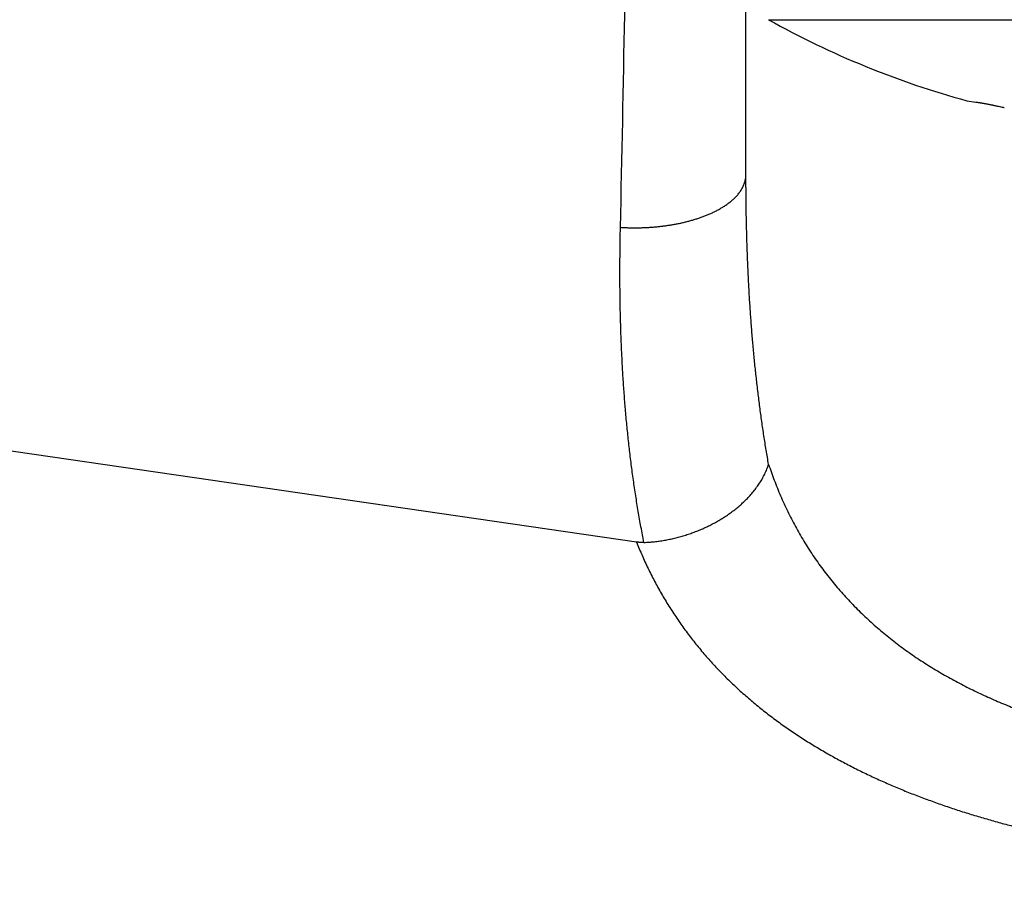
# Model space of a CAD drawing. Header units: millimetres. Extents: x 0 to 1300, y 0 to 891.
# Tile 96 of 133: x 381 to 390, y 458 to 466. Entities that reach past the tile are written whole.
import ezdxf

# ---------------------------------------------------------------- set-up
doc = ezdxf.new("R2010")
doc.units = ezdxf.units.MM
doc.header["$LTSCALE"] = 0.545669
doc.layers.add('NoLayerName_001', color=7, linetype='Continuous')
doc.layers.add('NoLayerName_004', color=7, linetype='Continuous')
doc.styles.get("Standard").update_dxf_attribs({"font": 'txt', "bigfont": 'extfont2'})
doc.dimstyles.get("Standard").update_dxf_attribs({"dimtxt": 2.5, "dimasz": 2.5, "dimexe": 1, "dimexo": 1, "dimtad": 1, "dimdec": 3, "dimzin": 0, "dimdsep": 46, "dimtxsty": 'Standard', "dimcen": 2.5, "dimadec": 3, "dimazin": 0, "dimtfac": 0.75, "dimtdec": 3, "dimtmove": 0, "dimatfit": 3, "dimfxl": 1, "dimarcsym": 0})

# ---------------------------------------------------------------- blocks, each defined once
blk = doc.blocks.new('_OPEN30')
at = {"color": 0, "linetype": 'ByBlock', "lineweight": -2}
for p, q in [((-1, 0.267949), (0, 0)), ((0, 0), (-1, -0.267949)), ((0, 0), (-1, 0))]:
    blk.add_line(p, q, dxfattribs=at)
blk = doc.blocks.new('*D145')
at = {"layer": 'Defpoints', "color": 0}
for p in [(440, 458.7406), (349, 457.8523), (349, 417.2855)]:
    blk.add_point(p, dxfattribs=at)
at = {"layer": 'NoLayerName_001', "color": 0, "linetype": 'Continuous', "lineweight": 13}
for p, q in [((349, 454.8523), (349, 414.2855)), ((435.5, 417.2855), (353.5, 417.2855))]:
    blk.add_line(p, q, dxfattribs=at)
at = {"layer": 'NoLayerName_001', "color": 0, "lineweight": 13, "xscale": 4.5, "yscale": 4.5, "zscale": 4.5, "rotation": 180}
blk.add_blockref('_OPEN30', (349, 417.2855), dxfattribs=at)
at = {"layer": 'NoLayerName_001', "color": 0, "lineweight": 13, "xscale": 4.5, "yscale": 4.5, "zscale": 4.5}
blk.add_blockref('_OPEN30', (440, 417.2855), dxfattribs=at)
at = {"layer": 'NoLayerName_001', "color": 0, "lineweight": 13, "insert": (394.5, 425.6457), "char_height": 10.5, "attachment_point": 5}
blk.add_mtext('\\W0.8000;91', dxfattribs=at)
blk = doc.blocks.new('*D147')
at = {"layer": 'Defpoints', "color": 0}
for p in [(331.5, 559.6024), (552, 532.1024), (331.5, 398.6371)]:
    blk.add_point(p, dxfattribs=at)
at = {"layer": 'NoLayerName_001', "color": 0, "linetype": 'Continuous', "lineweight": 13}
for p, q in [((331.5, 556.6024), (331.5, 395.6371)), ((552, 529.1024), (552, 395.6371)), ((547.5, 398.6371), (336, 398.6371))]:
    blk.add_line(p, q, dxfattribs=at)
at = {"layer": 'NoLayerName_001', "color": 0, "lineweight": 13, "xscale": 4.5, "yscale": 4.5, "zscale": 4.5, "rotation": 180}
blk.add_blockref('_OPEN30', (331.5, 398.6371), dxfattribs=at)
at = {"layer": 'NoLayerName_001', "color": 0, "lineweight": 13, "xscale": 4.5, "yscale": 4.5, "zscale": 4.5}
blk.add_blockref('_OPEN30', (552, 398.6371), dxfattribs=at)
at = {"layer": 'NoLayerName_001', "color": 0, "lineweight": 13, "insert": (441.75, 407.8584), "char_height": 10.5, "attachment_point": 5}
blk.add_mtext('\\W0.8000;２２１', dxfattribs=at)

msp = doc.modelspace()

# ---------------------------------------------------------------- linework, layer by layer
at = {"layer": 'NoLayerName_001', "color": 8, "linetype": 'Continuous', "lineweight": 25}
msp.add_line((388.1026, 466.1659), (395.8974, 466.1659), dxfattribs=at)
at = {"layer": 'NoLayerName_001', "color": 7, "linetype": 'Continuous', "lineweight": 25}
msp.add_line((389.8853, 465.4369), (389.9652, 465.4252), dxfattribs=at)
msp.add_arc((392, 473.1523), 8, 240.84463, 254.67267, dxfattribs=at)
msp.add_open_spline([(389.9652, 465.4252), (389.9687, 465.4248), (389.9756, 465.4241), (389.986, 465.4226), (389.9964, 465.421), (390.0067, 465.4193), (390.017, 465.4175), (390.0274, 465.4156), (390.0377, 465.4137), (390.048, 465.4118), (390.0583, 465.4099), (390.0686, 465.4079), (390.0789, 465.4059), (390.0891, 465.4039), (390.0994, 465.4019), (390.1097, 465.3998), (390.12, 465.3977), (390.1302, 465.3956), (390.1405, 465.3934), (390.1542, 465.3906), (390.1713, 465.3869), (390.1917, 465.3825), (390.2088, 465.3788), (390.219, 465.3765), (390.2225, 465.3757)], degree=3, knots=[0, 0, 0, 0, 0.01048, 0.0209607, 0.0314437, 0.0419289, 0.0524147, 0.062899, 0.0733816, 0.083863, 0.0943434, 0.1048233, 0.1153029, 0.1257828, 0.1362629, 0.1467434, 0.1572242, 0.1677052, 0.1781866, 0.1886681, 0.2096315, 0.230595, 0.251558, 0.2620392, 0.2620392, 0.2620392, 0.2620392], dxfattribs=at)
at = {"layer": 'NoLayerName_004', "color": 7, "linetype": 'Continuous', "lineweight": 25}
for p, q in [((387.9, 464.7723), (387.9, 468.0523)), ((386.9165, 461.468), (380, 462.4748))]:
    msp.add_line(p, q, dxfattribs=at)
at = {"layer": 'NoLayerName_004', "color": 8, "linetype": 'Continuous', "lineweight": 25}
msp.add_arc((-113.9886, 475.3861), 500.8829, 358.731587, 359.168505, dxfattribs=at)
for points, knots in [([(387.8904, 464.7068), (387.8927, 464.7176), (387.899, 464.739), (387.8992, 464.7613), (387.9, 464.7723)], [0, 0, 0, 0, 0.03331279, 0.06643052, 0.06643052, 0.06643052, 0.06643052]), ([(388.1035, 462.1661), (388.0962, 462.2091), (388.0813, 462.295), (388.061, 462.4242), (388.042, 462.5537), (388.0243, 462.6833), (388.008, 462.8131), (387.993, 462.9431), (387.9792, 463.0732), (387.9666, 463.2035), (387.9553, 463.3339), (387.9451, 463.4644), (387.9361, 463.595), (387.9281, 463.7257), (387.9212, 463.8564), (387.9153, 463.9872), (387.9105, 464.118), (387.9066, 464.2489), (387.9036, 464.3797), (387.9015, 464.5106), (387.9002, 464.6415), (387.9001, 464.7287), (387.9, 464.7723)], [0, 0, 0, 0, 0.13081, 0.261626, 0.392449, 0.52328, 0.654119, 0.784966, 0.915821, 1.046689, 1.177569, 1.308461, 1.439366, 1.570279, 1.7012, 1.832125, 1.963049, 2.093966, 2.224872, 2.35576, 2.486622, 2.617451, 2.617451, 2.617451, 2.617451]), ([(386.7716, 464.2985), (386.7826, 464.2979), (386.8046, 464.2966), (386.8376, 464.2954), (386.8707, 464.2946), (386.9038, 464.2944), (386.9369, 464.2947), (386.97, 464.2956), (387.003, 464.2969), (387.0361, 464.2989), (387.0691, 464.3013), (387.1021, 464.3043), (387.1351, 464.3078), (387.168, 464.3119), (387.2009, 464.3166), (387.2337, 464.3217), (387.2663, 464.3275), (387.2989, 464.3339), (387.3313, 464.3409), (387.3636, 464.3486), (387.3957, 464.357), (387.4275, 464.3661), (387.4591, 464.3759), (387.4905, 464.3865), (387.5216, 464.3979), (387.5523, 464.4101), (387.5828, 464.4231), (387.6128, 464.437), (387.6423, 464.452), (387.6713, 464.468), (387.6996, 464.4851), (387.7272, 464.5035), (387.7538, 464.5231), (387.7794, 464.5443), (387.8035, 464.567), (387.8261, 464.5914), (387.8467, 464.6174), (387.8647, 464.6454), (387.88, 464.675), (387.8866, 464.6963), (387.8904, 464.7068)], [0, 0, 0, 0, 0.033055, 0.066118, 0.099189, 0.132269, 0.165357, 0.198454, 0.231561, 0.264677, 0.297804, 0.330942, 0.364092, 0.397256, 0.430434, 0.463625, 0.496818, 0.530007, 0.563185, 0.596346, 0.629489, 0.662612, 0.695716, 0.728807, 0.761889, 0.794971, 0.828062, 0.861155, 0.894242, 0.927326, 0.960421, 0.993544, 1.026672, 1.059787, 1.092912, 1.126097, 1.159298, 1.19247, 1.225696, 1.259064, 1.259064, 1.259064, 1.259064]), ([(386.9827, 461.4644), (386.9738, 461.511), (386.9557, 461.6041), (386.9313, 461.7443), (386.9086, 461.8848), (386.8878, 462.0255), (386.8689, 462.1666), (386.8517, 462.3079), (386.8363, 462.4494), (386.8226, 462.5911), (386.8105, 462.733), (386.8, 462.875), (386.7911, 463.0172), (386.7836, 463.1594), (386.7776, 463.3017), (386.7729, 463.4441), (386.7696, 463.5866), (386.7676, 463.729), (386.7668, 463.8714), (386.7673, 464.0138), (386.7687, 464.1562), (386.7707, 464.2511), (386.7716, 464.2985)], [0, 0, 0, 0, 0.142272, 0.284554, 0.426849, 0.569157, 0.711476, 0.853806, 0.99615, 1.138514, 1.280899, 1.423307, 1.565735, 1.70818, 1.85064, 1.993106, 2.135573, 2.27803, 2.420467, 2.562873, 2.705235, 2.847538, 2.847538, 2.847538, 2.847538]), ([(388.1035, 462.1661), (388.1204, 462.1185), (388.1529, 462.0226), (388.2107, 461.8821), (388.2739, 461.7437), (388.3435, 461.6084), (388.4191, 461.4763), (388.5009, 461.3479), (388.5887, 461.2237), (388.6825, 461.1039), (388.7819, 460.9887), (388.8864, 460.8781), (388.9958, 460.7724), (389.1098, 460.6715), (389.2279, 460.5756), (389.3498, 460.4847), (389.4753, 460.399), (389.6039, 460.3183), (389.7355, 460.2424), (389.8697, 460.1712), (390.0062, 460.1045), (390.1448, 460.0421), (390.2853, 459.9839), (390.4272, 459.9297), (390.5704, 459.8792), (390.7148, 459.8324), (390.8602, 459.7892), (391.0066, 459.7494), (391.1538, 459.7129), (391.3017, 459.6795), (391.4503, 459.6491), (391.5995, 459.6217), (391.7492, 459.5969), (391.8993, 459.5748), (392.0496, 459.5553), (392.2003, 459.5383), (392.3513, 459.5239), (392.5024, 459.512), (392.6537, 459.5028), (392.8051, 459.4957), (392.9062, 459.4934), (392.9567, 459.4919)], [0, 0, 0, 0, 0.151621, 0.303525, 0.455608, 0.607779, 0.759967, 0.91212, 1.064215, 1.216271, 1.368337, 1.520439, 1.672576, 1.824724, 1.976837, 2.128851, 2.280726, 2.432542, 2.584372, 2.736256, 2.888208, 3.04021, 3.19222, 3.344172, 3.495999, 3.647726, 3.799398, 3.951048, 4.1027, 4.254366, 4.40605, 4.557745, 4.709438, 4.861109, 5.012756, 5.164384, 5.315996, 5.467595, 5.619181, 5.770755, 5.922316, 5.922316, 5.922316, 5.922316]), ([(386.9165, 461.468), (386.933, 461.4283), (386.9649, 461.3483), (387.0192, 461.2311), (387.0772, 461.1156), (387.1395, 461.0024), (387.206, 460.8916), (387.2766, 460.7834), (387.3511, 460.6778), (387.4294, 460.5751), (387.5114, 460.4752), (387.5969, 460.3784), (387.6857, 460.2846), (387.7777, 460.194), (387.8728, 460.1064), (387.9706, 460.0221), (388.071, 459.9408), (388.1739, 459.8627), (388.279, 459.7877), (388.3862, 459.7157), (388.4954, 459.6467), (388.6063, 459.5807), (388.7189, 459.5174), (388.833, 459.4569), (388.9484, 459.3992), (389.0651, 459.344), (389.183, 459.2913), (389.3019, 459.2411), (389.4218, 459.1932), (389.5426, 459.1476), (389.6641, 459.1041), (389.7864, 459.0628), (389.9093, 459.0236), (390.0329, 458.9863), (390.157, 458.9509), (390.2816, 458.9173), (390.4067, 458.8855), (390.5321, 458.8554), (390.658, 458.827), (390.7842, 458.8), (390.8686, 458.7836), (390.9108, 458.7752)], [0, 0, 0, 0, 0.129043, 0.258179, 0.387374, 0.516592, 0.645803, 0.774992, 0.904166, 1.033332, 1.162494, 1.291646, 1.420786, 1.549929, 1.679085, 1.808253, 1.937419, 2.06656, 2.195676, 2.32479, 2.453912, 2.583042, 2.712169, 2.841271, 2.970353, 3.09943, 3.228512, 3.357601, 3.48669, 3.615768, 3.744827, 3.873877, 4.002926, 4.131978, 4.261033, 4.390088, 4.519136, 4.648172, 4.777203, 4.906232, 5.035263, 5.035263, 5.035263, 5.035263])]:
    msp.add_open_spline(points, degree=3, knots=knots, dxfattribs=at)
at = {"layer": 'NoLayerName_004', "color": 7, "linetype": 'Continuous', "lineweight": 25}
for points, knots in [([(386.9827, 461.4644), (386.9981, 461.4653), (387.029, 461.4667), (387.0752, 461.471), (387.1212, 461.4767), (387.1671, 461.484), (387.2127, 461.4927), (387.2581, 461.5028), (387.3031, 461.5144), (387.3478, 461.5274), (387.392, 461.5417), (387.4357, 461.5574), (387.4789, 461.5744), (387.5215, 461.5928), (387.5634, 461.6125), (387.6047, 461.6335), (387.6452, 461.6558), (387.6849, 461.6794), (387.7239, 461.7044), (387.7619, 461.7309), (387.7991, 461.759), (387.8353, 461.7886), (387.8704, 461.8198), (387.9043, 461.8526), (387.9368, 461.887), (387.9676, 461.9228), (387.9965, 461.96), (388.0232, 461.9987), (388.0476, 462.0386), (388.0693, 462.0799), (388.0885, 462.1222), (388.0982, 462.1515), (388.1035, 462.1661)], [0, 0, 0, 0, 0.046326, 0.092694, 0.139102, 0.185544, 0.232013, 0.278498, 0.324989, 0.371474, 0.417941, 0.46438, 0.510787, 0.557155, 0.60348, 0.649758, 0.695991, 0.742211, 0.788467, 0.834818, 0.881329, 0.928074, 0.975098, 1.022307, 1.069585, 1.116832, 1.163967, 1.210931, 1.257696, 1.304259, 1.350656, 1.396962, 1.396962, 1.396962, 1.396962]), ([(386.9827, 461.4644), (386.9812, 461.4644), (386.9783, 461.4642), (386.9738, 461.4642), (386.9694, 461.4641), (386.965, 461.4641), (386.9606, 461.4642), (386.9562, 461.4644), (386.9517, 461.4646), (386.9473, 461.4648), (386.9429, 461.4651), (386.9385, 461.4654), (386.9341, 461.4659), (386.9297, 461.4663), (386.9253, 461.4668), (386.9209, 461.4674), (386.918, 461.4678), (386.9165, 461.468)], [0, 0, 0, 0, 0.00441865, 0.00883925, 0.01326159, 0.01768542, 0.0221105, 0.02653653, 0.03096323, 0.03539025, 0.03981728, 0.04424394, 0.04866987, 0.05309468, 0.05751796, 0.06193929, 0.06635824, 0.06635824, 0.06635824, 0.06635824])]:
    msp.add_open_spline(points, degree=3, knots=knots, dxfattribs=at)

# ---------------------------------------------------------------- dimensions: what is measured, and where the dimension line sits
at = {"layer": 'NoLayerName_001', "color": 3, "linetype": 'Continuous', "lineweight": 13}
for base, p1, p2, text, override, picture, middle in [((331.5, 398.6371), (552, 532.1024), (331.5, 559.6024), '\\W0.8000;２２１', {"dimtxt": 10.5, "dimasz": 4.5, "dimexe": 3, "dimexo": 3, "dimgap": 3, "dimzin": 8, "dimblk": 'OPEN30', "dimclrd": 0, "dimclre": 0, "dimclrt": 0, "dimtp": 0, "dimtm": 0, "dimlwd": 13, "dimlwe": 13}, '*D147', (441.75, 398.6371)), ((349, 417.2855), (440, 458.7406), (349, 457.8523), '\\W0.8000;<>', {"dimtxt": 10.5, "dimasz": 4.5, "dimexe": 3, "dimexo": 3, "dimgap": 3, "dimzin": 8, "dimblk": 'OPEN30', "dimse1": 1, "dimclrd": 0, "dimclre": 0, "dimclrt": 0, "dimtp": 0, "dimtm": 0, "dimlwd": 13, "dimlwe": 13}, '*D145', (394.5, 417.2855))]:
    dim = msp.add_linear_dim(base=base, p1=p1, p2=p2, angle=180, text=text, dimstyle='Standard', override=override, dxfattribs=at)
    dim.commit()
    dim.dimension.update_dxf_attribs({"geometry": picture, "text_midpoint": middle, "dimtype": 160})

doc.saveas('drawing.dxf')
